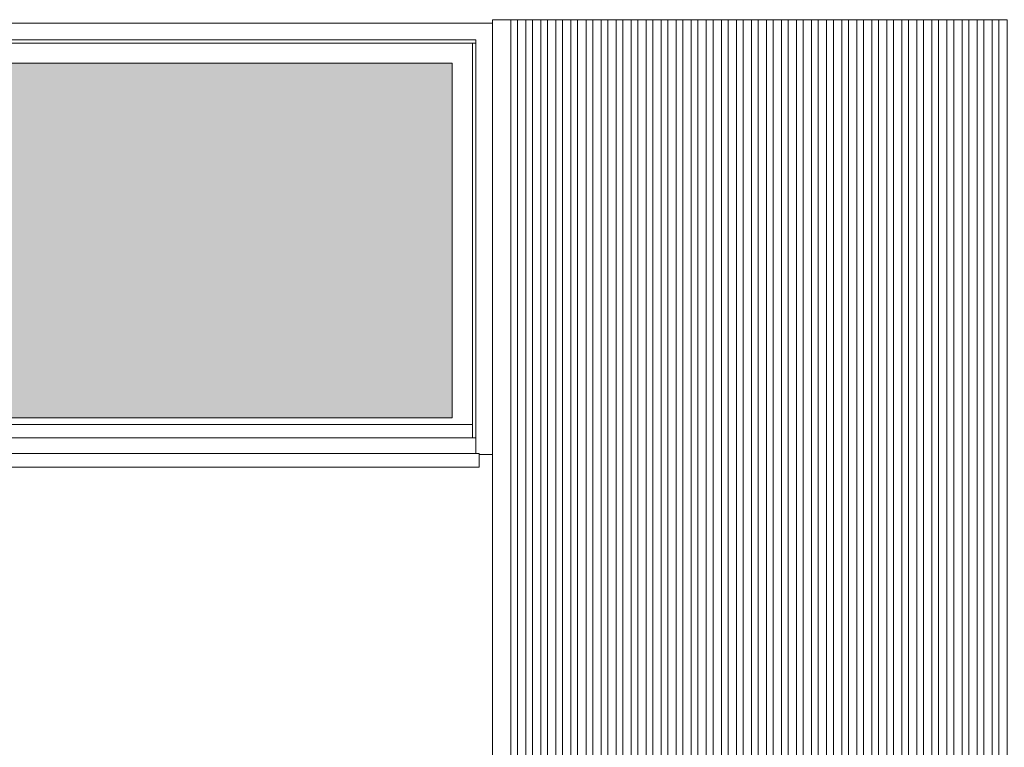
# Model space of a CAD drawing. Header units: millimetres. Extents: x 27350 to 76432, y -300 to 6935.
# Tile 6 of 43: x 39584 to 42530, y 1875 to 4050. Entities that reach past the tile are written whole.
import ezdxf

# ---------------------------------------------------------------- set-up
doc = ezdxf.new("R2010")
doc.units = ezdxf.units.MM
doc.header["$MEASUREMENT"] = 0
doc.layers.add('Nouveau_Charpente _ Bardage.Charp_Couv_Zinc', color=7, linetype='Continuous')
doc.layers.add('Nouveau_Fenêtres ARCHICAD', color=7, linetype='Continuous')

# ---------------------------------------------------------------- blocks, each defined once
blk = doc.blocks.new('Élément de coupe_69')
at = {"layer": 'Nouveau_Fenêtres ARCHICAD', "linetype": 'Continuous', "lineweight": 0, "true_color": 0xbbbbbb}
blk.add_hatch(color=9, dxfattribs=at).paths.add_polyline_path([(36138.3, 2860.1), (40878.3, 2860.1), (40878.3, 3920), (36138.3, 3920)])
at = {"layer": 'Nouveau_Fenêtres ARCHICAD', "linetype": 'Continuous', "lineweight": 0, "true_color": 0x9b9b9b}
blk.add_hatch(color=253, dxfattribs=at).paths.add_polyline_path([(36138.3, 3920), (36138.3, 2860.1), (36186.3, 2860.1), (36186.3, 3873.2), (40878.3, 3873.2), (40878.3, 3920)])
at = {"layer": 'Nouveau_Fenêtres ARCHICAD', "color": 21, "linetype": 'Continuous', "lineweight": 15, "true_color": 0xff9954}
for p, q in [((40998.3, 4040), (36018.3, 4040)), ((36068.3, 3990), (40948.3, 3990)), ((40938.3, 3980), (36078.3, 3980)), ((40948.3, 3980), (40938.3, 3980)), ((40938.3, 2800), (40938.3, 3980)), ((40948.3, 3990), (40948.3, 2752.8)), ((36138.3, 3920), (40878.3, 3920)), ((40878.3, 3920), (40878.3, 2860)), ((36138.3, 2860.1), (40878.3, 2860.1)), ((40878.3, 2860), (36138.3, 2860)), ((40938.3, 2840), (36078.3, 2840)), ((40958.3, 2752.8), (36058.3, 2752.8)), ((40958.3, 2752.8), (40958.3, 2750)), ((40958.3, 2712.8), (40958.3, 2750)), ((40958.3, 2750), (40998.3, 2750)), ((40958.3, 2712.8), (36058.3, 2712.8))]:
    blk.add_line(p, q, dxfattribs=at)
blk = doc.blocks.new('Élément de coupe_70')
at = {"layer": 'Nouveau_Fenêtres ARCHICAD', "color": 7, "linetype": 'Continuous', "lineweight": 15}
blk.add_line((40948.282724, 2800), (36068.282724, 2800), dxfattribs=at)
blk = doc.blocks.new('Élément de coupe_251')
at = {"layer": 'Nouveau_Charpente _ Bardage.Charp_Couv_Zinc', "color": 15, "linetype": 'Continuous', "lineweight": 15}
blk.add_line((41818.3, 4050), (41838.3, 4050), dxfattribs=at)
blk = doc.blocks.new('Élément de coupe_252')
at = {"layer": 'Nouveau_Charpente _ Bardage.Charp_Couv_Zinc', "color": 33, "linetype": 'Continuous', "lineweight": 15, "true_color": 0xc1976c}
for p, q in [((41838.3, 4050), (41863.3, 4050)), ((41838.3, 3150), (41838.3, 4050)), ((41863.3, 4050), (41863.3, 3150)), ((41838.3, 216), (41838.3, 3150)), ((41863.3, 3150), (41863.3, 216))]:
    blk.add_line(p, q, dxfattribs=at)
blk = doc.blocks.new('Élément de coupe_253')
at = {"layer": 'Nouveau_Charpente _ Bardage.Charp_Couv_Zinc', "color": 33, "linetype": 'Continuous', "lineweight": 15, "true_color": 0xc1976c}
for p, q in [((41793.3, 4050), (41818.3, 4050)), ((41793.3, 3150), (41793.3, 4050)), ((41818.3, 4050), (41818.3, 3150)), ((41793.3, 216), (41793.3, 3150)), ((41818.3, 3150), (41818.3, 216))]:
    blk.add_line(p, q, dxfattribs=at)
blk = doc.blocks.new('Élément de coupe_254')
at = {"layer": 'Nouveau_Charpente _ Bardage.Charp_Couv_Zinc', "color": 15, "linetype": 'Continuous', "lineweight": 15}
blk.add_line((41773.3, 4050), (41793.3, 4050), dxfattribs=at)
blk = doc.blocks.new('Élément de coupe_255')
at = {"layer": 'Nouveau_Charpente _ Bardage.Charp_Couv_Zinc', "color": 33, "linetype": 'Continuous', "lineweight": 15, "true_color": 0xc1976c}
for p, q in [((41748.3, 4050), (41773.3, 4050)), ((41748.3, 3150), (41748.3, 4050)), ((41773.3, 4050), (41773.3, 3150)), ((41748.3, 216), (41748.3, 3150)), ((41773.3, 3150), (41773.3, 216))]:
    blk.add_line(p, q, dxfattribs=at)
blk = doc.blocks.new('Élément de coupe_256')
at = {"layer": 'Nouveau_Charpente _ Bardage.Charp_Couv_Zinc', "color": 15, "linetype": 'Continuous', "lineweight": 15}
blk.add_line((41728.3, 4050), (41748.3, 4050), dxfattribs=at)
blk = doc.blocks.new('Élément de coupe_257')
at = {"layer": 'Nouveau_Charpente _ Bardage.Charp_Couv_Zinc', "color": 33, "linetype": 'Continuous', "lineweight": 15, "true_color": 0xc1976c}
for p, q in [((41703.3, 4050), (41728.3, 4050)), ((41703.3, 3150), (41703.3, 4050)), ((41728.3, 4050), (41728.3, 3150)), ((41703.3, 216), (41703.3, 3150)), ((41728.3, 3150), (41728.3, 216))]:
    blk.add_line(p, q, dxfattribs=at)
blk = doc.blocks.new('Élément de coupe_258')
at = {"layer": 'Nouveau_Charpente _ Bardage.Charp_Couv_Zinc', "color": 15, "linetype": 'Continuous', "lineweight": 15}
blk.add_line((41683.3, 4050), (41703.3, 4050), dxfattribs=at)
blk = doc.blocks.new('Élément de coupe_259')
at = {"layer": 'Nouveau_Charpente _ Bardage.Charp_Couv_Zinc', "color": 33, "linetype": 'Continuous', "lineweight": 15, "true_color": 0xc1976c}
for p, q in [((41658.3, 4050), (41683.3, 4050)), ((41658.3, 3150), (41658.3, 4050)), ((41683.3, 4050), (41683.3, 3150)), ((41658.3, 216), (41658.3, 3150)), ((41683.3, 3150), (41683.3, 216))]:
    blk.add_line(p, q, dxfattribs=at)
blk = doc.blocks.new('Élément de coupe_260')
at = {"layer": 'Nouveau_Charpente _ Bardage.Charp_Couv_Zinc', "color": 15, "linetype": 'Continuous', "lineweight": 15}
blk.add_line((41638.3, 4050), (41658.3, 4050), dxfattribs=at)
blk = doc.blocks.new('Élément de coupe_261')
at = {"layer": 'Nouveau_Charpente _ Bardage.Charp_Couv_Zinc', "color": 33, "linetype": 'Continuous', "lineweight": 15, "true_color": 0xc1976c}
for p, q in [((41613.3, 4050), (41638.3, 4050)), ((41613.3, 3150), (41613.3, 4050)), ((41638.3, 4050), (41638.3, 3150)), ((41613.3, 216), (41613.3, 3150)), ((41638.3, 3150), (41638.3, 216))]:
    blk.add_line(p, q, dxfattribs=at)
blk = doc.blocks.new('Élément de coupe_262')
at = {"layer": 'Nouveau_Charpente _ Bardage.Charp_Couv_Zinc', "color": 15, "linetype": 'Continuous', "lineweight": 15}
blk.add_line((41593.3, 4050), (41613.3, 4050), dxfattribs=at)
blk = doc.blocks.new('Élément de coupe_263')
at = {"layer": 'Nouveau_Charpente _ Bardage.Charp_Couv_Zinc', "color": 33, "linetype": 'Continuous', "lineweight": 15, "true_color": 0xc1976c}
for p, q in [((41568.3, 4050), (41593.3, 4050)), ((41568.3, 3150), (41568.3, 4050)), ((41593.3, 4050), (41593.3, 3150)), ((41568.3, 216), (41568.3, 3150)), ((41593.3, 3150), (41593.3, 216))]:
    blk.add_line(p, q, dxfattribs=at)
blk = doc.blocks.new('Élément de coupe_264')
at = {"layer": 'Nouveau_Charpente _ Bardage.Charp_Couv_Zinc', "color": 15, "linetype": 'Continuous', "lineweight": 15}
blk.add_line((41548.3, 4050), (41568.3, 4050), dxfattribs=at)
blk = doc.blocks.new('Élément de coupe_265')
at = {"layer": 'Nouveau_Charpente _ Bardage.Charp_Couv_Zinc', "color": 33, "linetype": 'Continuous', "lineweight": 15, "true_color": 0xc1976c}
for p, q in [((41523.3, 4050), (41548.3, 4050)), ((41523.3, 3150), (41523.3, 4050)), ((41548.3, 4050), (41548.3, 3150)), ((41523.3, 216), (41523.3, 3150)), ((41548.3, 3150), (41548.3, 216))]:
    blk.add_line(p, q, dxfattribs=at)
blk = doc.blocks.new('Élément de coupe_266')
at = {"layer": 'Nouveau_Charpente _ Bardage.Charp_Couv_Zinc', "color": 15, "linetype": 'Continuous', "lineweight": 15}
blk.add_line((41503.3, 4050), (41523.3, 4050), dxfattribs=at)
blk = doc.blocks.new('Élément de coupe_267')
at = {"layer": 'Nouveau_Charpente _ Bardage.Charp_Couv_Zinc', "color": 33, "linetype": 'Continuous', "lineweight": 15, "true_color": 0xc1976c}
for p, q in [((41478.3, 4050), (41503.3, 4050)), ((41478.3, 3150), (41478.3, 4050)), ((41503.3, 4050), (41503.3, 3150)), ((41478.3, 216), (41478.3, 3150)), ((41503.3, 3150), (41503.3, 216))]:
    blk.add_line(p, q, dxfattribs=at)
blk = doc.blocks.new('Élément de coupe_268')
at = {"layer": 'Nouveau_Charpente _ Bardage.Charp_Couv_Zinc', "color": 15, "linetype": 'Continuous', "lineweight": 15}
blk.add_line((41458.3, 4050), (41478.3, 4050), dxfattribs=at)
blk = doc.blocks.new('Élément de coupe_269')
at = {"layer": 'Nouveau_Charpente _ Bardage.Charp_Couv_Zinc', "color": 33, "linetype": 'Continuous', "lineweight": 15, "true_color": 0xc1976c}
for p, q in [((41433.3, 4050), (41458.3, 4050)), ((41433.3, 3150), (41433.3, 4050)), ((41458.3, 4050), (41458.3, 3150)), ((41433.3, 216), (41433.3, 3150)), ((41458.3, 3150), (41458.3, 216))]:
    blk.add_line(p, q, dxfattribs=at)
blk = doc.blocks.new('Élément de coupe_270')
at = {"layer": 'Nouveau_Charpente _ Bardage.Charp_Couv_Zinc', "color": 15, "linetype": 'Continuous', "lineweight": 15}
blk.add_line((41413.3, 4050), (41433.3, 4050), dxfattribs=at)
blk = doc.blocks.new('Élément de coupe_271')
at = {"layer": 'Nouveau_Charpente _ Bardage.Charp_Couv_Zinc', "color": 33, "linetype": 'Continuous', "lineweight": 15, "true_color": 0xc1976c}
for p, q in [((41388.3, 4050), (41413.3, 4050)), ((41388.3, 3150), (41388.3, 4050)), ((41413.3, 4050), (41413.3, 3150)), ((41388.3, 216), (41388.3, 3150)), ((41413.3, 3150), (41413.3, 216))]:
    blk.add_line(p, q, dxfattribs=at)
blk = doc.blocks.new('Élément de coupe_272')
at = {"layer": 'Nouveau_Charpente _ Bardage.Charp_Couv_Zinc', "color": 15, "linetype": 'Continuous', "lineweight": 15}
blk.add_line((41368.3, 4050), (41388.3, 4050), dxfattribs=at)
blk = doc.blocks.new('Élément de coupe_273')
at = {"layer": 'Nouveau_Charpente _ Bardage.Charp_Couv_Zinc', "color": 33, "linetype": 'Continuous', "lineweight": 15, "true_color": 0xc1976c}
for p, q in [((41343.3, 4050), (41368.3, 4050)), ((41343.3, 3150), (41343.3, 4050)), ((41368.3, 4050), (41368.3, 3150)), ((41343.3, 216), (41343.3, 3150)), ((41368.3, 3150), (41368.3, 216))]:
    blk.add_line(p, q, dxfattribs=at)
blk = doc.blocks.new('Élément de coupe_274')
at = {"layer": 'Nouveau_Charpente _ Bardage.Charp_Couv_Zinc', "color": 15, "linetype": 'Continuous', "lineweight": 15}
blk.add_line((41323.3, 4050), (41343.3, 4050), dxfattribs=at)
blk = doc.blocks.new('Élément de coupe_275')
at = {"layer": 'Nouveau_Charpente _ Bardage.Charp_Couv_Zinc', "color": 33, "linetype": 'Continuous', "lineweight": 15, "true_color": 0xc1976c}
for p, q in [((41298.3, 4050), (41323.3, 4050)), ((41298.3, 3150), (41298.3, 4050)), ((41323.3, 4050), (41323.3, 3150)), ((41298.3, 216), (41298.3, 3150)), ((41323.3, 3150), (41323.3, 216))]:
    blk.add_line(p, q, dxfattribs=at)
blk = doc.blocks.new('Élément de coupe_276')
at = {"layer": 'Nouveau_Charpente _ Bardage.Charp_Couv_Zinc', "color": 15, "linetype": 'Continuous', "lineweight": 15}
blk.add_line((41278.3, 4050), (41298.3, 4050), dxfattribs=at)
blk = doc.blocks.new('Élément de coupe_277')
at = {"layer": 'Nouveau_Charpente _ Bardage.Charp_Couv_Zinc', "color": 33, "linetype": 'Continuous', "lineweight": 15, "true_color": 0xc1976c}
for p, q in [((41253.3, 4050), (41278.3, 4050)), ((41253.3, 3150), (41253.3, 4050)), ((41278.3, 4050), (41278.3, 3150)), ((41253.3, 216), (41253.3, 3150)), ((41278.3, 3150), (41278.3, 216))]:
    blk.add_line(p, q, dxfattribs=at)
blk = doc.blocks.new('Élément de coupe_278')
at = {"layer": 'Nouveau_Charpente _ Bardage.Charp_Couv_Zinc', "color": 15, "linetype": 'Continuous', "lineweight": 15}
blk.add_line((41233.3, 4050), (41253.3, 4050), dxfattribs=at)
blk = doc.blocks.new('Élément de coupe_279')
at = {"layer": 'Nouveau_Charpente _ Bardage.Charp_Couv_Zinc', "color": 33, "linetype": 'Continuous', "lineweight": 15, "true_color": 0xc1976c}
for p, q in [((41208.3, 4050), (41233.3, 4050)), ((41208.3, 3150), (41208.3, 4050)), ((41233.3, 4050), (41233.3, 3150)), ((41208.3, 216), (41208.3, 3150)), ((41233.3, 3150), (41233.3, 216))]:
    blk.add_line(p, q, dxfattribs=at)
blk = doc.blocks.new('Élément de coupe_280')
at = {"layer": 'Nouveau_Charpente _ Bardage.Charp_Couv_Zinc', "color": 15, "linetype": 'Continuous', "lineweight": 15}
blk.add_line((41188.3, 4050), (41208.3, 4050), dxfattribs=at)
blk = doc.blocks.new('Élément de coupe_281')
at = {"layer": 'Nouveau_Charpente _ Bardage.Charp_Couv_Zinc', "color": 33, "linetype": 'Continuous', "lineweight": 15, "true_color": 0xc1976c}
for p, q in [((41163.3, 4050), (41188.3, 4050)), ((41163.3, 3150), (41163.3, 4050)), ((41188.3, 4050), (41188.3, 3150)), ((41163.3, 216), (41163.3, 3150)), ((41188.3, 3150), (41188.3, 216))]:
    blk.add_line(p, q, dxfattribs=at)
blk = doc.blocks.new('Élément de coupe_282')
at = {"layer": 'Nouveau_Charpente _ Bardage.Charp_Couv_Zinc', "color": 15, "linetype": 'Continuous', "lineweight": 15}
blk.add_line((41143.3, 4050), (41163.3, 4050), dxfattribs=at)
blk = doc.blocks.new('Élément de coupe_283')
at = {"layer": 'Nouveau_Charpente _ Bardage.Charp_Couv_Zinc', "color": 33, "linetype": 'Continuous', "lineweight": 15, "true_color": 0xc1976c}
for p, q in [((41118.3, 4050), (41143.3, 4050)), ((41118.3, 3150), (41118.3, 4050)), ((41143.3, 4050), (41143.3, 3150)), ((41118.3, 216), (41118.3, 3150)), ((41143.3, 3150), (41143.3, 216))]:
    blk.add_line(p, q, dxfattribs=at)
blk = doc.blocks.new('Élément de coupe_284')
at = {"layer": 'Nouveau_Charpente _ Bardage.Charp_Couv_Zinc', "color": 15, "linetype": 'Continuous', "lineweight": 15}
blk.add_line((41098.3, 4050), (41118.3, 4050), dxfattribs=at)
blk = doc.blocks.new('Élément de coupe_285')
at = {"layer": 'Nouveau_Charpente _ Bardage.Charp_Couv_Zinc', "color": 33, "linetype": 'Continuous', "lineweight": 15, "true_color": 0xc1976c}
for p, q in [((41073.3, 4050), (41098.3, 4050)), ((41073.3, 3150), (41073.3, 4050)), ((41098.3, 4050), (41098.3, 3150)), ((41073.3, 216), (41073.3, 3150)), ((41098.3, 3150), (41098.3, 216))]:
    blk.add_line(p, q, dxfattribs=at)
blk = doc.blocks.new('Élément de coupe_287')
at = {"layer": 'Nouveau_Charpente _ Bardage.Charp_Couv_Zinc', "color": 15, "linetype": 'Continuous', "lineweight": 15}
blk.add_line((41053.3, 4050), (41073.3, 4050), dxfattribs=at)
blk = doc.blocks.new('Élément de coupe_289')
at = {"layer": 'Nouveau_Charpente _ Bardage.Charp_Couv_Zinc', "color": 33, "linetype": 'Continuous', "lineweight": 15, "true_color": 0xc1976c}
for p, q in [((41028.3, 4050), (41053.3, 4050)), ((41053.3, 4050), (41053.3, 3150)), ((41053.3, 3150), (41053.3, 216))]:
    blk.add_line(p, q, dxfattribs=at)
blk = doc.blocks.new('Élément de coupe_294')
at = {"layer": 'Nouveau_Charpente _ Bardage.Charp_Couv_Zinc', "color": 15, "linetype": 'Continuous', "lineweight": 15}
blk.add_line((41863.3, 4050), (41883.3, 4050), dxfattribs=at)
blk = doc.blocks.new('Élément de coupe_296')
at = {"layer": 'Nouveau_Charpente _ Bardage.Charp_Couv_Zinc', "color": 33, "linetype": 'Continuous', "lineweight": 15, "true_color": 0xc1976c}
for p, q in [((41883.3, 4050), (41908.3, 4050)), ((41883.3, 3150), (41883.3, 4050)), ((41908.3, 4050), (41908.3, 3150)), ((41883.3, 216), (41883.3, 3150)), ((41908.3, 3150), (41908.3, 216))]:
    blk.add_line(p, q, dxfattribs=at)
blk = doc.blocks.new('Élément de coupe_298')
at = {"layer": 'Nouveau_Charpente _ Bardage.Charp_Couv_Zinc', "color": 15, "linetype": 'Continuous', "lineweight": 15}
blk.add_line((41908.3, 4050), (41928.3, 4050), dxfattribs=at)
blk = doc.blocks.new('Élément de coupe_300')
at = {"layer": 'Nouveau_Charpente _ Bardage.Charp_Couv_Zinc', "color": 33, "linetype": 'Continuous', "lineweight": 15, "true_color": 0xc1976c}
for p, q in [((41928.3, 4050), (41953.3, 4050)), ((41928.3, 3150), (41928.3, 4050)), ((41953.3, 4050), (41953.3, 3150)), ((41928.3, 216), (41928.3, 3150)), ((41953.3, 3150), (41953.3, 216))]:
    blk.add_line(p, q, dxfattribs=at)
blk = doc.blocks.new('Élément de coupe_301')
at = {"layer": 'Nouveau_Charpente _ Bardage.Charp_Couv_Zinc', "color": 15, "linetype": 'Continuous', "lineweight": 15}
blk.add_line((41953.3, 4050), (41973.3, 4050), dxfattribs=at)
blk = doc.blocks.new('Élément de coupe_303')
at = {"layer": 'Nouveau_Charpente _ Bardage.Charp_Couv_Zinc', "color": 33, "linetype": 'Continuous', "lineweight": 15, "true_color": 0xc1976c}
for p, q in [((41973.3, 4050), (41998.3, 4050)), ((41973.3, 3150), (41973.3, 4050)), ((41998.3, 4050), (41998.3, 3150)), ((41973.3, 216), (41973.3, 3150)), ((41998.3, 3150), (41998.3, 216))]:
    blk.add_line(p, q, dxfattribs=at)
blk = doc.blocks.new('Élément de coupe_305')
at = {"layer": 'Nouveau_Charpente _ Bardage.Charp_Couv_Zinc', "color": 15, "linetype": 'Continuous', "lineweight": 15}
blk.add_line((41998.3, 4050), (42018.3, 4050), dxfattribs=at)
blk = doc.blocks.new('Élément de coupe_307')
at = {"layer": 'Nouveau_Charpente _ Bardage.Charp_Couv_Zinc', "color": 33, "linetype": 'Continuous', "lineweight": 15, "true_color": 0xc1976c}
for p, q in [((42018.3, 4050), (42043.3, 4050)), ((42018.3, 3150), (42018.3, 4050)), ((42043.3, 4050), (42043.3, 3150)), ((42018.3, 216), (42018.3, 3150)), ((42043.3, 3150), (42043.3, 216))]:
    blk.add_line(p, q, dxfattribs=at)
blk = doc.blocks.new('Élément de coupe_309')
at = {"layer": 'Nouveau_Charpente _ Bardage.Charp_Couv_Zinc', "color": 15, "linetype": 'Continuous', "lineweight": 15}
blk.add_line((42043.3, 4050), (42063.3, 4050), dxfattribs=at)
blk = doc.blocks.new('Élément de coupe_311')
at = {"layer": 'Nouveau_Charpente _ Bardage.Charp_Couv_Zinc', "color": 33, "linetype": 'Continuous', "lineweight": 15, "true_color": 0xc1976c}
for p, q in [((42063.3, 4050), (42088.3, 4050)), ((42063.3, 3150), (42063.3, 4050)), ((42088.3, 4050), (42088.3, 3150)), ((42063.3, 216), (42063.3, 3150)), ((42088.3, 3150), (42088.3, 216))]:
    blk.add_line(p, q, dxfattribs=at)
blk = doc.blocks.new('Élément de coupe_313')
at = {"layer": 'Nouveau_Charpente _ Bardage.Charp_Couv_Zinc', "color": 15, "linetype": 'Continuous', "lineweight": 15}
blk.add_line((42088.3, 4050), (42108.3, 4050), dxfattribs=at)
blk = doc.blocks.new('Élément de coupe_315')
at = {"layer": 'Nouveau_Charpente _ Bardage.Charp_Couv_Zinc', "color": 33, "linetype": 'Continuous', "lineweight": 15, "true_color": 0xc1976c}
for p, q in [((42108.3, 4050), (42133.3, 4050)), ((42108.3, 3150), (42108.3, 4050)), ((42133.3, 4050), (42133.3, 3150)), ((42108.3, 216), (42108.3, 3150)), ((42133.3, 3150), (42133.3, 216))]:
    blk.add_line(p, q, dxfattribs=at)
blk = doc.blocks.new('Élément de coupe_317')
at = {"layer": 'Nouveau_Charpente _ Bardage.Charp_Couv_Zinc', "color": 15, "linetype": 'Continuous', "lineweight": 15}
blk.add_line((42133.3, 4050), (42153.3, 4050), dxfattribs=at)
blk = doc.blocks.new('Élément de coupe_318')
at = {"layer": 'Nouveau_Charpente _ Bardage.Charp_Couv_Zinc', "color": 33, "linetype": 'Continuous', "lineweight": 15, "true_color": 0xc1976c}
for p, q in [((42513.3, 4050), (42538.3, 4050)), ((42513.3, 3150), (42513.3, 4050)), ((42538.3, 4050), (42538.3, 3150)), ((42513.3, 216), (42513.3, 3150)), ((42538.3, 3150), (42538.3, 216))]:
    blk.add_line(p, q, dxfattribs=at)
blk = doc.blocks.new('Élément de coupe_319')
at = {"layer": 'Nouveau_Charpente _ Bardage.Charp_Couv_Zinc', "color": 33, "linetype": 'Continuous', "lineweight": 15, "true_color": 0xc1976c}
for p, q in [((42153.3, 4050), (42178.3, 4050)), ((42153.3, 3150), (42153.3, 4050)), ((42178.3, 4050), (42178.3, 3150)), ((42153.3, 216), (42153.3, 3150)), ((42178.3, 3150), (42178.3, 216))]:
    blk.add_line(p, q, dxfattribs=at)
blk = doc.blocks.new('Élément de coupe_320')
at = {"layer": 'Nouveau_Charpente _ Bardage.Charp_Couv_Zinc', "color": 15, "linetype": 'Continuous', "lineweight": 15}
blk.add_line((42493.3, 4050), (42513.3, 4050), dxfattribs=at)
blk = doc.blocks.new('Élément de coupe_321')
at = {"layer": 'Nouveau_Charpente _ Bardage.Charp_Couv_Zinc', "color": 15, "linetype": 'Continuous', "lineweight": 15}
blk.add_line((42178.3, 4050), (42198.3, 4050), dxfattribs=at)
blk = doc.blocks.new('Élément de coupe_322')
at = {"layer": 'Nouveau_Charpente _ Bardage.Charp_Couv_Zinc', "color": 33, "linetype": 'Continuous', "lineweight": 15, "true_color": 0xc1976c}
for p, q in [((42468.3, 4050), (42493.3, 4050)), ((42468.3, 3150), (42468.3, 4050)), ((42493.3, 4050), (42493.3, 3150)), ((42468.3, 216), (42468.3, 3150)), ((42493.3, 3150), (42493.3, 216))]:
    blk.add_line(p, q, dxfattribs=at)
blk = doc.blocks.new('Élément de coupe_323')
at = {"layer": 'Nouveau_Charpente _ Bardage.Charp_Couv_Zinc', "color": 33, "linetype": 'Continuous', "lineweight": 15, "true_color": 0xc1976c}
for p, q in [((42198.3, 4050), (42223.3, 4050)), ((42198.3, 3150), (42198.3, 4050)), ((42223.3, 4050), (42223.3, 3150)), ((42198.3, 216), (42198.3, 3150)), ((42223.3, 3150), (42223.3, 216))]:
    blk.add_line(p, q, dxfattribs=at)
blk = doc.blocks.new('Élément de coupe_324')
at = {"layer": 'Nouveau_Charpente _ Bardage.Charp_Couv_Zinc', "color": 15, "linetype": 'Continuous', "lineweight": 15}
blk.add_line((42448.3, 4050), (42468.3, 4050), dxfattribs=at)
blk = doc.blocks.new('Élément de coupe_325')
at = {"layer": 'Nouveau_Charpente _ Bardage.Charp_Couv_Zinc', "color": 15, "linetype": 'Continuous', "lineweight": 15}
blk.add_line((42223.3, 4050), (42243.3, 4050), dxfattribs=at)
blk = doc.blocks.new('Élément de coupe_326')
at = {"layer": 'Nouveau_Charpente _ Bardage.Charp_Couv_Zinc', "color": 33, "linetype": 'Continuous', "lineweight": 15, "true_color": 0xc1976c}
for p, q in [((42423.3, 4050), (42448.3, 4050)), ((42423.3, 3150), (42423.3, 4050)), ((42448.3, 4050), (42448.3, 3150)), ((42423.3, 216), (42423.3, 3150)), ((42448.3, 3150), (42448.3, 216))]:
    blk.add_line(p, q, dxfattribs=at)
blk = doc.blocks.new('Élément de coupe_327')
at = {"layer": 'Nouveau_Charpente _ Bardage.Charp_Couv_Zinc', "color": 33, "linetype": 'Continuous', "lineweight": 15, "true_color": 0xc1976c}
for p, q in [((42243.3, 4050), (42268.3, 4050)), ((42243.3, 3150), (42243.3, 4050)), ((42268.3, 4050), (42268.3, 3150)), ((42243.3, 216), (42243.3, 3150)), ((42268.3, 3150), (42268.3, 216))]:
    blk.add_line(p, q, dxfattribs=at)
blk = doc.blocks.new('Élément de coupe_328')
at = {"layer": 'Nouveau_Charpente _ Bardage.Charp_Couv_Zinc', "color": 15, "linetype": 'Continuous', "lineweight": 15}
blk.add_line((42403.3, 4050), (42423.3, 4050), dxfattribs=at)
blk = doc.blocks.new('Élément de coupe_329')
at = {"layer": 'Nouveau_Charpente _ Bardage.Charp_Couv_Zinc', "color": 15, "linetype": 'Continuous', "lineweight": 15}
blk.add_line((42268.3, 4050), (42288.3, 4050), dxfattribs=at)
blk = doc.blocks.new('Élément de coupe_330')
at = {"layer": 'Nouveau_Charpente _ Bardage.Charp_Couv_Zinc', "color": 33, "linetype": 'Continuous', "lineweight": 15, "true_color": 0xc1976c}
for p, q in [((42378.3, 4050), (42403.3, 4050)), ((42378.3, 3150), (42378.3, 4050)), ((42403.3, 4050), (42403.3, 3150)), ((42378.3, 216), (42378.3, 3150)), ((42403.3, 3150), (42403.3, 216))]:
    blk.add_line(p, q, dxfattribs=at)
blk = doc.blocks.new('Élément de coupe_331')
at = {"layer": 'Nouveau_Charpente _ Bardage.Charp_Couv_Zinc', "color": 33, "linetype": 'Continuous', "lineweight": 15, "true_color": 0xc1976c}
for p, q in [((42288.3, 4050), (42313.3, 4050)), ((42288.3, 3150), (42288.3, 4050)), ((42313.3, 4050), (42313.3, 3150)), ((42288.3, 216), (42288.3, 3150)), ((42313.3, 3150), (42313.3, 216))]:
    blk.add_line(p, q, dxfattribs=at)
blk = doc.blocks.new('Élément de coupe_332')
at = {"layer": 'Nouveau_Charpente _ Bardage.Charp_Couv_Zinc', "color": 15, "linetype": 'Continuous', "lineweight": 15}
blk.add_line((42358.3, 4050), (42378.3, 4050), dxfattribs=at)
blk = doc.blocks.new('Élément de coupe_333')
at = {"layer": 'Nouveau_Charpente _ Bardage.Charp_Couv_Zinc', "color": 15, "linetype": 'Continuous', "lineweight": 15}
blk.add_line((42313.3, 4050), (42333.3, 4050), dxfattribs=at)
blk = doc.blocks.new('Élément de coupe_334')
at = {"layer": 'Nouveau_Charpente _ Bardage.Charp_Couv_Zinc', "color": 33, "linetype": 'Continuous', "lineweight": 15, "true_color": 0xc1976c}
for p, q in [((42333.3, 4050), (42358.3, 4050)), ((42333.3, 3150), (42333.3, 4050)), ((42358.3, 4050), (42358.3, 3150)), ((42333.3, 216), (42333.3, 3150)), ((42358.3, 3150), (42358.3, 216))]:
    blk.add_line(p, q, dxfattribs=at)
blk = doc.blocks.new('Élément de coupe_335')
at = {"layer": 'Nouveau_Charpente _ Bardage.Charp_Couv_Zinc', "color": 33, "linetype": 'Continuous', "lineweight": 15, "true_color": 0xc1976c}
for p, q in [((40998.3, 4050), (41028.3, 4050)), ((40998.3, 3150), (40998.3, 4050)), ((40998.3, 216), (40998.3, 3150))]:
    blk.add_line(p, q, dxfattribs=at)

msp = doc.modelspace()

# ---------------------------------------------------------------- block references
at = {"layer": 'Nouveau_Charpente _ Bardage.Charp_Couv_Zinc', "lineweight": 0}
for name in ['Élément de coupe_335', 'Élément de coupe_289', 'Élément de coupe_287', 'Élément de coupe_285', 'Élément de coupe_284', 'Élément de coupe_283', 'Élément de coupe_282', 'Élément de coupe_281', 'Élément de coupe_280', 'Élément de coupe_279', 'Élément de coupe_278', 'Élément de coupe_277', 'Élément de coupe_276', 'Élément de coupe_275', 'Élément de coupe_274', 'Élément de coupe_273', 'Élément de coupe_272', 'Élément de coupe_271', 'Élément de coupe_270', 'Élément de coupe_269', 'Élément de coupe_268', 'Élément de coupe_267', 'Élément de coupe_266', 'Élément de coupe_265', 'Élément de coupe_264', 'Élément de coupe_263', 'Élément de coupe_262', 'Élément de coupe_261', 'Élément de coupe_260', 'Élément de coupe_259', 'Élément de coupe_258', 'Élément de coupe_257', 'Élément de coupe_256', 'Élément de coupe_255', 'Élément de coupe_254', 'Élément de coupe_253', 'Élément de coupe_251', 'Élément de coupe_252', 'Élément de coupe_294', 'Élément de coupe_296', 'Élément de coupe_298', 'Élément de coupe_300', 'Élément de coupe_301', 'Élément de coupe_303', 'Élément de coupe_305', 'Élément de coupe_307', 'Élément de coupe_309', 'Élément de coupe_311', 'Élément de coupe_313', 'Élément de coupe_315', 'Élément de coupe_317', 'Élément de coupe_319', 'Élément de coupe_321', 'Élément de coupe_323', 'Élément de coupe_325', 'Élément de coupe_327', 'Élément de coupe_329', 'Élément de coupe_331', 'Élément de coupe_333', 'Élément de coupe_334', 'Élément de coupe_332', 'Élément de coupe_330', 'Élément de coupe_328', 'Élément de coupe_326', 'Élément de coupe_324', 'Élément de coupe_322', 'Élément de coupe_320', 'Élément de coupe_318']:
    msp.add_blockref(name, (0, 0), dxfattribs=at)
at = {"layer": 'Nouveau_Fenêtres ARCHICAD', "lineweight": 0}
for name in ['Élément de coupe_69', 'Élément de coupe_70']:
    msp.add_blockref(name, (0, 0), dxfattribs=at)

doc.saveas('drawing.dxf')
